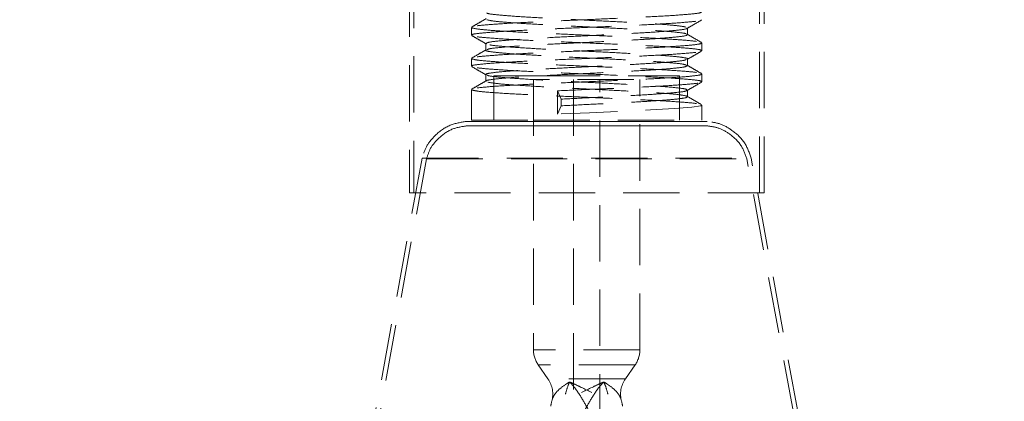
# Model space of a CAD drawing. Header units: millimetres. Extents: x 624 to 866, y 309 to 728.
# Tile 3 of 41: x 646 to 668, y 354 to 363. Entities that reach past the tile are written whole.
import ezdxf

# ---------------------------------------------------------------- set-up
doc = ezdxf.new("R2010")
doc.units = ezdxf.units.MM
doc.linetypes.add('HIDDEN', pattern=[1.905, 1.27, -0.635])
doc.styles.add('SLDTEXTSTYLE0', font='TXT', dxfattribs={"width": 0.75})
doc.dimstyles.new('SLDDIMSTYLE0', dxfattribs={"dimtxt": 3.5, "dimasz": 3.556, "dimexe": 0, "dimexo": 0.0625, "dimgap": 0.875, "dimtad": 1, "dimdec": 0, "dimlfac": 5, "dimrnd": 1e-09, "dimzin": 12, "dimdsep": 46, "dimtxsty": 'SLDTEXTSTYLE0', "dimblk1": 'CLOSED', "dimblk2": 'CLOSED', "dimsah": 1, "dimcen": 0.09, "dimadec": 0, "dimazin": 3, "dimtfac": 1, "dimtdec": 0, "dimtofl": 0, "dimtmove": 0, "dimatfit": 3, "dimldrblk": 'CLOSED', "dimfxl": 0, "dimfrac": 2, "dimtolj": 1, "dimtzin": 12, "dimarcsym": 0})

# ---------------------------------------------------------------- blocks, each defined once
blk = doc.blocks.new('_Closed')
at = {"color": 0, "linetype": 'ByBlock', "lineweight": -2}
for p, q in [((-1, 0.166667), (0, 0)), ((-1, 0.166667), (-1, -0.166667)), ((0, 0), (-1, -0.166667)), ((0, 0), (-1, 0))]:
    blk.add_line(p, q, dxfattribs=at)
blk = doc.blocks.new('_D')
at = {"color": 7, "linetype": 'Continuous', "lineweight": 0}
for p, q in [((665.549, 582.799), (712.89, 582.799)), ((711.89, 582.799), (711.89, 309.161)), ((676.049, 309.161), (712.89, 309.161))]:
    blk.add_line(p, q, dxfattribs=at)
at = {"color": 7, "linetype": 'Continuous', "lineweight": 18, "xscale": 3.556, "yscale": 3.556}
for p, rotation in [((711.89, 582.799, 1.409), 90.00000000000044), ((711.89, 309.161, 1.409), 270.0000000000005)]:
    blk.add_blockref('_Closed', p, dxfattribs=dict(at, rotation=rotation))
at = {"color": 7, "linetype": 'Continuous', "lineweight": 18, "insert": (707.378, 446.948), "char_height": 3.5, "attachment_point": 1, "rotation": 90, "style": 'SLDTEXTSTYLE0'}
blk.add_mtext('1368', dxfattribs=at)

msp = doc.modelspace()

# ---------------------------------------------------------------- linework, layer by layer
at = {"color": 7, "linetype": 'HIDDEN', "lineweight": 18}
for p, q in [((655.149, 371.28), (655.149, 358.68)), ((662.949, 358.68), (662.949, 371.28)), ((655.049, 371.08), (655.049, 358.68)), ((663.049, 358.68), (663.049, 371.08)), ((656.449, 362.406), (656.449, 362.231)), ((656.775, 362.04), (656.796, 362.034)), ((661.649, 361.881), (661.649, 362.056)), ((656.449, 361.706), (656.449, 361.531)), ((656.957, 361.318), (658.082, 361.318)), ((656.957, 361.318), (656.957, 360.318)), ((660.113, 361.233), (657.849, 361.233)), ((657.849, 361.233), (657.849, 355.142)), ((658.082, 361.318), (661.141, 361.318)), ((658.753, 361.233), (658.753, 353.323)), ((659.345, 353.323), (659.345, 361.233)), ((660.249, 355.142), (660.249, 361.233)), ((661.141, 360.318), (661.141, 361.318)), ((661.649, 361.181), (661.649, 361.356)), ((656.449, 361.006), (656.449, 360.318)), ((658.39, 360.452), (658.39, 360.977)), ((658.39, 360.977), (658.473, 360.79)), ((658.473, 360.79), (658.473, 360.64)), ((658.473, 360.64), (658.39, 360.452)), ((661.649, 360.318), (661.649, 360.656)), ((661.763, 360.286), (656.334, 360.286)), ((656.349, 360.286), (657.801, 360.286)), ((656.449, 360.318), (657.847, 360.318)), ((657.801, 360.286), (661.749, 360.286)), ((657.847, 360.318), (661.649, 360.318)), ((661.763, 360.186), (656.334, 360.186)), ((656.348, 360.186), (657.8, 360.186)), ((657.8, 360.186), (661.75, 360.186)), ((655.337, 359.462), (652.549, 344.297)), ((655.436, 359.444), (652.647, 344.279)), ((655.339, 359.462), (662.757, 359.462)), ((655.437, 359.444), (662.659, 359.444)), ((665.45, 344.279), (662.662, 359.444)), ((665.549, 344.297), (662.76, 359.462)), ((663.049, 358.68), (655.049, 358.68)), ((660.249, 355.142), (657.855, 355.142)), ((657.957, 354.799), (658.176, 354.484)), ((660.14, 354.799), (657.958, 354.799)), ((659.921, 354.484), (660.141, 354.799)), ((659.918, 354.484), (658.18, 354.484))]:
    msp.add_line(p, q, dxfattribs=at)
at = {"color": 7, "linetype": 'HIDDEN', "lineweight": 18, "flags": 128}
msp.add_lwpolyline([(661.636, 360.656), (661.622, 360.64), (661.418, 360.609), (661.03, 360.578), (660.485, 360.546), (659.83, 360.515), (659.113, 360.484), (658.39, 360.452), (658.39, 360.452), (658.39, 360.452)], dxfattribs=at)
at = {"color": 7, "linetype": 'Continuous', "lineweight": 25}
for start, end in [(94.515, 242.7971), (0, 85.485)]:
    msp.add_arc((659.049, 340.29), 35, start, end, dxfattribs=at)
at = {"color": 7, "linetype": 'HIDDEN', "lineweight": 18}
for centre, radius, start, end in [((659.049, 340.29), 34.6, 91.8218, 244.1154), ((659.049, 340.29), 34.6, 0, 88.1782), ((658.449, 355.142), 0.6, 180, 214.8828), ((659.649, 355.142), 0.6, 325.1172, 0), ((657.684, 354.141), 0.6, 344.6094, 34.8828), ((660.414, 354.141), 0.6, 145.1172, 195.4634)]:
    msp.add_arc(centre, radius, start, end, dxfattribs=at)
for points, knots in [([(661.636, 362.756), (661.636, 362.751), (661.635, 362.735), (661.445, 362.709), (661.056, 362.678), (660.504, 362.646), (659.84, 362.615), (659.113, 362.584), (658.382, 362.552), (657.703, 362.522), (657.127, 362.49), (656.709, 362.459), (656.473, 362.431), (656.471, 362.413), (656.471, 362.406)], [0, 0, 0, 0, 0.045738, 0.13528, 0.224343, 0.313745, 0.402958, 0.492171, 0.581572, 0.670636, 0.760177, 0.849146, 0.938766, 1, 1, 1, 1]), ([(656.796, 362.734), (656.796, 362.732), (656.791, 362.719), (656.957, 362.696), (657.29, 362.665), (657.775, 362.634), (658.356, 362.603), (658.992, 362.571), (659.632, 362.54), (660.228, 362.509), (660.727, 362.477), (661.109, 362.447), (661.224, 362.425), (661.282, 362.415)], [0, 0, 0, 0, 0.020026, 0.118286, 0.216021, 0.314126, 0.412025, 0.509924, 0.608029, 0.705764, 0.804024, 0.901654, 1, 1, 1, 1]), ([(656.47, 362.231), (656.464, 362.234), (656.436, 362.247), (656.594, 362.272), (656.936, 362.302), (657.458, 362.334), (657.973, 362.359), (658.527, 362.384), (659.114, 362.409), (659.84, 362.44), (660.504, 362.471), (661.058, 362.503), (661.439, 362.534), (661.63, 362.557), (661.624, 362.57), (661.623, 362.573)], [0, 0, 0, 0, 0.026164, 0.117861, 0.209075, 0.300884, 0.392029, 0.428856, 0.520471, 0.611896, 0.703318, 0.794935, 0.886205, 0.977965, 1, 1, 1, 1]), ([(656.784, 362.604), (656.729, 362.573), (656.621, 362.51), (656.512, 362.447), (656.458, 362.415)], [0, 0, 0, 0, 0.4998124, 1, 1, 1, 1]), ([(656.797, 362.578), (656.845, 362.567), (656.94, 362.546), (657.295, 362.515), (657.774, 362.484), (658.357, 362.453), (658.992, 362.421), (659.632, 362.39), (660.227, 362.359), (660.731, 362.327), (661.093, 362.297), (661.286, 362.272), (661.292, 362.258), (661.294, 362.254)], [0, 0, 0, 0, 0.09687, 0.193222, 0.28994, 0.386454, 0.482968, 0.579685, 0.676038, 0.772907, 0.869157, 0.966112, 1, 1, 1, 1]), ([(661.316, 362.384), (661.37, 362.416), (661.479, 362.478), (661.587, 362.541), (661.641, 362.573)], [0, 0, 0, 0, 0.4999245, 1, 1, 1, 1]), ([(656.459, 362.396), (656.5, 362.386), (656.582, 362.365), (656.952, 362.334), (657.471, 362.302), (658.119, 362.272), (658.837, 362.24), (659.572, 362.209), (660.266, 362.178), (660.866, 362.146), (661.303, 362.116), (661.566, 362.089), (661.618, 362.072), (661.643, 362.064)], [0, 0, 0, 0, 0.094319, 0.187907, 0.282176, 0.375836, 0.46999, 0.563778, 0.657752, 0.751725, 0.845514, 0.928525, 1, 1, 1, 1]), ([(661.305, 362.394), (661.31, 362.39), (661.333, 362.377), (661.192, 362.352), (660.888, 362.322), (660.428, 362.29), (659.863, 362.259), (659.235, 362.227), (658.591, 362.196), (657.984, 362.165), (657.459, 362.134), (657.062, 362.103), (656.814, 362.072), (656.792, 362.053), (656.782, 362.044)], [0, 0, 0, 0, 0.02782, 0.11746, 0.206404, 0.295997, 0.385009, 0.474493, 0.563627, 0.652939, 0.742249, 0.831385, 0.920867, 1, 1, 1, 1]), ([(661.64, 362.065), (661.585, 362.097), (661.477, 362.16), (661.368, 362.223), (661.314, 362.254)], [0, 0, 0, 0, 0.500249, 1, 1, 1, 1]), ([(661.324, 362.244), (661.324, 362.269), (661.324, 362.319), (661.324, 362.369), (661.324, 362.394)], [0, 0, 0, 0, 0.500242, 1, 1, 1, 1]), ([(656.456, 362.223), (656.511, 362.191), (656.619, 362.128), (656.728, 362.066), (656.782, 362.034)], [0, 0, 0, 0, 0.500075, 1, 1, 1, 1]), ([(661.636, 362.056), (661.636, 362.051), (661.635, 362.035), (661.445, 362.009), (661.056, 361.978), (660.504, 361.946), (659.84, 361.915), (659.113, 361.884), (658.382, 361.852), (657.703, 361.822), (657.127, 361.79), (656.709, 361.759), (656.473, 361.731), (656.471, 361.713), (656.471, 361.706)], [0, 0, 0, 0, 0.0457378, 0.1352795, 0.2243435, 0.3137446, 0.4029576, 0.4921707, 0.5815717, 0.6706358, 0.7601773, 0.8491463, 0.9387662, 1, 1, 1, 1]), ([(661.623, 361.881), (661.629, 361.886), (661.644, 361.901), (661.45, 361.928), (661.069, 361.958), (660.52, 361.99), (659.857, 362.021), (659.132, 362.053), (658.399, 362.084), (657.719, 362.115), (657.139, 362.146), (656.72, 362.178), (656.492, 362.203), (656.484, 362.218), (656.481, 362.223)], [0, 0, 0, 0, 0.04445, 0.136304, 0.227449, 0.319319, 0.410478, 0.5023, 0.593529, 0.685238, 0.776593, 0.868126, 0.959661, 1, 1, 1, 1]), ([(656.774, 362.044), (656.774, 362.019), (656.774, 361.969), (656.774, 361.919), (656.774, 361.894)], [0, 0, 0, 0, 0.499758, 1, 1, 1, 1]), ([(661.305, 362.244), (661.31, 362.24), (661.333, 362.227), (661.192, 362.202), (660.888, 362.172), (660.428, 362.14), (659.863, 362.109), (659.235, 362.077), (658.591, 362.046), (657.984, 362.015), (657.458, 361.984), (657.064, 361.953), (656.835, 361.926), (656.813, 361.91), (656.805, 361.904)], [0, 0, 0, 0, 0.028795, 0.121174, 0.212837, 0.305168, 0.396901, 0.489119, 0.580978, 0.67302, 0.76506, 0.85692, 0.949137, 1, 1, 1, 1]), ([(656.47, 361.531), (656.464, 361.534), (656.436, 361.547), (656.594, 361.572), (656.936, 361.602), (657.458, 361.634), (657.973, 361.659), (658.527, 361.684), (659.114, 361.709), (659.84, 361.74), (660.504, 361.771), (661.058, 361.803), (661.439, 361.834), (661.63, 361.857), (661.624, 361.87), (661.623, 361.873)], [0, 0, 0, 0, 0.026165, 0.117865, 0.209082, 0.300893, 0.392041, 0.42887, 0.520487, 0.611914, 0.703339, 0.794959, 0.886232, 0.977995, 1, 1, 1, 1]), ([(656.784, 361.904), (656.729, 361.873), (656.621, 361.81), (656.512, 361.747), (656.458, 361.715)], [0, 0, 0, 0, 0.499751, 1, 1, 1, 1]), ([(656.783, 361.894), (656.78, 361.893), (656.751, 361.881), (656.866, 361.858), (657.134, 361.828), (657.568, 361.796), (658.115, 361.765), (658.734, 361.733), (659.379, 361.703), (659.997, 361.671), (660.543, 361.64), (660.966, 361.609), (661.237, 361.58), (661.28, 361.562), (661.298, 361.554)], [0, 0, 0, 0, 0.010419, 0.102734, 0.194382, 0.286745, 0.378379, 0.470726, 0.562402, 0.654669, 0.746442, 0.838565, 0.930491, 1, 1, 1, 1]), ([(656.863, 362.015), (656.869, 362.013), (656.907, 362), (657.146, 361.978), (657.565, 361.946), (658.116, 361.915), (658.734, 361.883), (659.379, 361.853), (659.998, 361.821), (660.542, 361.79), (660.973, 361.759), (661.236, 361.728), (661.348, 361.706), (661.319, 361.695), (661.317, 361.694)], [0, 0, 0, 0, 0.018818, 0.115758, 0.213455, 0.31038, 0.408059, 0.505029, 0.602623, 0.699696, 0.797138, 0.894373, 0.991609, 1, 1, 1, 1]), ([(661.316, 361.684), (661.37, 361.716), (661.479, 361.778), (661.587, 361.841), (661.641, 361.873)], [0, 0, 0, 0, 0.499925, 1, 1, 1, 1]), ([(656.459, 361.696), (656.5, 361.686), (656.582, 361.665), (656.952, 361.634), (657.471, 361.602), (658.119, 361.572), (658.837, 361.54), (659.572, 361.509), (660.266, 361.478), (660.866, 361.446), (661.303, 361.416), (661.566, 361.389), (661.618, 361.372), (661.643, 361.364)], [0, 0, 0, 0, 0.094319, 0.187907, 0.282176, 0.375836, 0.46999, 0.563778, 0.657752, 0.751725, 0.845514, 0.928525, 1, 1, 1, 1]), ([(661.295, 361.684), (661.285, 361.678), (661.261, 361.661), (661.025, 361.634), (660.628, 361.602), (660.099, 361.572), (659.491, 361.54), (658.847, 361.509), (658.219, 361.477), (657.657, 361.447), (657.2, 361.415), (656.901, 361.384), (656.763, 361.36), (656.786, 361.347), (656.792, 361.344)], [0, 0, 0, 0, 0.0558739, 0.1474574, 0.2395317, 0.3310171, 0.4231721, 0.5146152, 0.6067868, 0.6982436, 0.7903671, 0.8818937, 0.9739047, 1, 1, 1, 1]), ([(661.324, 361.544), (661.324, 361.569), (661.324, 361.619), (661.324, 361.669), (661.324, 361.694)], [0, 0, 0, 0, 0.500322, 1, 1, 1, 1]), ([(656.456, 361.523), (656.511, 361.491), (656.619, 361.428), (656.728, 361.366), (656.782, 361.334)], [0, 0, 0, 0, 0.500075, 1, 1, 1, 1]), ([(661.623, 361.181), (661.629, 361.186), (661.644, 361.201), (661.45, 361.228), (661.069, 361.258), (660.52, 361.29), (659.857, 361.321), (659.132, 361.353), (658.399, 361.384), (657.719, 361.415), (657.139, 361.446), (656.72, 361.478), (656.492, 361.503), (656.484, 361.518), (656.481, 361.523)], [0, 0, 0, 0, 0.044453, 0.136315, 0.227468, 0.319346, 0.410513, 0.502342, 0.593579, 0.685296, 0.776658, 0.868199, 0.959742, 1, 1, 1, 1]), ([(661.317, 361.544), (661.306, 361.534), (661.282, 361.514), (661.028, 361.484), (660.628, 361.452), (660.099, 361.422), (659.491, 361.39), (658.847, 361.359), (658.219, 361.327), (657.657, 361.297), (657.2, 361.265), (656.901, 361.234), (656.763, 361.21), (656.786, 361.197), (656.792, 361.194)], [0, 0, 0, 0, 0.081862, 0.170938, 0.26049, 0.34947, 0.439101, 0.52804, 0.617687, 0.706639, 0.796239, 0.885259, 0.97475, 1, 1, 1, 1]), ([(661.64, 361.365), (661.585, 361.397), (661.477, 361.46), (661.368, 361.523), (661.314, 361.554)], [0, 0, 0, 0, 0.50031, 1, 1, 1, 1]), ([(656.784, 361.204), (656.729, 361.173), (656.621, 361.11), (656.512, 361.047), (656.458, 361.015)], [0, 0, 0, 0, 0.4996899, 1, 1, 1, 1]), ([(661.636, 361.356), (661.636, 361.351), (661.635, 361.335), (661.445, 361.309), (661.056, 361.278), (660.504, 361.246), (659.84, 361.215), (659.113, 361.184), (658.382, 361.152), (657.703, 361.122), (657.127, 361.09), (656.709, 361.059), (656.473, 361.031), (656.471, 361.013), (656.471, 361.006)], [0, 0, 0, 0, 0.0457378, 0.1352795, 0.2243435, 0.3137446, 0.4029576, 0.4921707, 0.5815717, 0.6706358, 0.7601773, 0.8491463, 0.9387662, 1, 1, 1, 1]), ([(656.774, 361.344), (656.774, 361.319), (656.774, 361.269), (656.774, 361.219), (656.774, 361.194)], [0, 0, 0, 0, 0.499678, 1, 1, 1, 1]), ([(656.803, 361.334), (656.806, 361.33), (656.813, 361.315), (657.011, 361.29), (657.377, 361.259), (657.885, 361.228), (658.48, 361.196), (659.122, 361.165), (659.756, 361.134), (660.336, 361.103), (660.817, 361.071), (661.15, 361.04), (661.32, 361.014), (661.306, 360.999), (661.302, 360.994)], [0, 0, 0, 0, 0.037261, 0.129105, 0.220946, 0.312609, 0.404628, 0.496164, 0.588296, 0.679762, 0.771943, 0.863395, 0.95556, 1, 1, 1, 1]), ([(656.819, 361.171), (656.878, 361.161), (656.996, 361.14), (657.381, 361.109), (657.884, 361.078), (658.48, 361.046), (659.122, 361.015), (659.756, 360.984), (660.337, 360.953), (660.813, 360.921), (661.164, 360.89), (661.257, 360.869), (661.303, 360.859)], [0, 0, 0, 0, 0.100015, 0.200028, 0.299846, 0.400052, 0.499732, 0.600061, 0.699665, 0.800047, 0.899635, 1, 1, 1, 1]), ([(658.39, 360.977), (658.631, 360.988), (659.111, 361.009), (659.841, 361.04), (660.504, 361.071), (661.058, 361.103), (661.439, 361.134), (661.63, 361.157), (661.624, 361.17), (661.623, 361.173)], [0, 0, 0, 0, 0.160435, 0.320536, 0.480634, 0.641073, 0.800904, 0.961594, 1, 1, 1, 1]), ([(661.316, 360.984), (661.37, 361.016), (661.478, 361.078), (661.587, 361.141), (661.641, 361.173)], [0, 0, 0, 0, 0.499926, 1, 1, 1, 1]), ([(656.459, 360.996), (656.5, 360.986), (656.582, 360.965), (656.952, 360.934), (657.471, 360.902), (658.119, 360.872), (658.837, 360.84), (659.572, 360.809), (660.266, 360.778), (660.866, 360.746), (661.303, 360.716), (661.566, 360.689), (661.618, 360.672), (661.643, 360.664)], [0, 0, 0, 0, 0.094319, 0.187907, 0.282176, 0.375836, 0.46999, 0.563778, 0.657752, 0.751725, 0.845514, 0.928525, 1, 1, 1, 1]), ([(661.301, 360.984), (661.302, 360.982), (661.306, 360.969), (661.14, 360.946), (660.807, 360.915), (660.322, 360.884), (659.742, 360.853), (659.104, 360.821), (658.683, 360.8), (658.473, 360.79)], [0, 0, 0, 0, 0.0328164, 0.1944412, 0.3552007, 0.5165721, 0.6776003, 0.838632, 1, 1, 1, 1]), ([(661.324, 360.844), (661.324, 360.869), (661.324, 360.919), (661.324, 360.969), (661.324, 360.994)], [0, 0, 0, 0, 0.500402, 1, 1, 1, 1]), ([(661.302, 360.844), (661.306, 360.838), (661.318, 360.823), (661.144, 360.796), (660.806, 360.765), (660.323, 360.734), (659.742, 360.703), (659.104, 360.671), (658.683, 360.65), (658.473, 360.64)], [0, 0, 0, 0, 0.078868, 0.232797, 0.385902, 0.53959, 0.692951, 0.846315, 1, 1, 1, 1]), ([(661.64, 360.665), (661.585, 360.697), (661.477, 360.76), (661.368, 360.823), (661.314, 360.854)], [0, 0, 0, 0, 0.500371, 1, 1, 1, 1]), ([(656.334, 360.286), (656.209, 360.267), (655.95, 360.227), (655.651, 360.005), (655.428, 359.749), (655.367, 359.556), (655.337, 359.462)], [0, 0, 0, 0, 0.272487, 0.562677, 0.788086, 1, 1, 1, 1]), ([(656.334, 360.286), (656.337, 360.286), (656.342, 360.286), (656.347, 360.286), (656.349, 360.286)], [0, 0, 0, 0, 0.56035, 1, 1, 1, 1]), ([(661.749, 360.286), (661.752, 360.286), (661.756, 360.286), (661.761, 360.286), (661.763, 360.286)], [0, 0, 0, 0, 0.559648, 1, 1, 1, 1]), ([(662.76, 359.462), (662.718, 359.581), (662.631, 359.828), (662.357, 360.079), (662.063, 360.25), (661.861, 360.274), (661.763, 360.286)], [0, 0, 0, 0, 0.2715195, 0.5614118, 0.7873141, 1, 1, 1, 1]), ([(656.334, 360.186), (656.223, 360.169), (655.99, 360.132), (655.72, 359.93), (655.517, 359.699), (655.462, 359.526), (655.436, 359.444)], [0, 0, 0, 0, 0.268416, 0.564329, 0.793068, 1, 1, 1, 1]), ([(656.334, 360.186), (656.337, 360.186), (656.341, 360.186), (656.346, 360.186), (656.348, 360.186)], [0, 0, 0, 0, 0.559538, 1, 1, 1, 1]), ([(661.75, 360.186), (661.752, 360.186), (661.757, 360.186), (661.761, 360.186), (661.763, 360.186)], [0, 0, 0, 0, 0.560454, 1, 1, 1, 1]), ([(662.662, 359.444), (662.624, 359.549), (662.545, 359.771), (662.296, 359.998), (662.031, 360.153), (661.849, 360.176), (661.763, 360.186)], [0, 0, 0, 0, 0.2670348, 0.5625422, 0.7919497, 1, 1, 1, 1]), ([(658.238, 353.874), (658.251, 353.938), (658.277, 354.066), (658.378, 354.214), (658.52, 354.325), (658.617, 354.389), (658.647, 354.406), (658.655, 354.41), (658.662, 354.412), (658.668, 354.412), (658.676, 354.41), (658.695, 354.403), (658.769, 354.368), (658.988, 354.266), (659.278, 354.129), (659.514, 353.982), (659.612, 353.902), (659.647, 353.874)], [0, 0, 0, 0, 0.146382, 0.296127, 0.436884, 0.484946, 0.491483, 0.494686, 0.498453, 0.502925, 0.503428, 0.509414, 0.529967, 0.612231, 0.823917, 0.938299, 1, 1, 1, 1]), ([(659.209, 353.597), (659.182, 353.638), (659.092, 353.773), (658.964, 354.015), (658.824, 354.232), (658.721, 354.356), (658.686, 354.394), (658.673, 354.406), (658.668, 354.408), (658.666, 354.409), (658.663, 354.408), (658.661, 354.405), (658.657, 354.4), (658.644, 354.374), (658.607, 354.281), (658.538, 354.021), (658.462, 353.771), (658.41, 353.597)], [0, 0, 0, 0, 0.07559, 0.246559, 0.418242, 0.472596, 0.492707, 0.497908, 0.499273, 0.500342, 0.5014, 0.504366, 0.507243, 0.513499, 0.560803, 0.693284, 1, 1, 1, 1]), ([(659.86, 353.874), (659.847, 353.938), (659.82, 354.066), (659.719, 354.214), (659.577, 354.325), (659.481, 354.389), (659.45, 354.406), (659.443, 354.41), (659.436, 354.412), (659.429, 354.412), (659.422, 354.41), (659.403, 354.403), (659.328, 354.368), (659.11, 354.266), (658.82, 354.129), (658.584, 353.982), (658.485, 353.902), (658.451, 353.874)], [0, 0, 0, 0, 0.146382, 0.296127, 0.436884, 0.484946, 0.491483, 0.494686, 0.498453, 0.502925, 0.503428, 0.509414, 0.529967, 0.612231, 0.823917, 0.938299, 1, 1, 1, 1]), ([(658.889, 353.597), (658.916, 353.638), (659.005, 353.773), (659.134, 354.015), (659.274, 354.232), (659.377, 354.356), (659.412, 354.394), (659.425, 354.406), (659.43, 354.408), (659.432, 354.409), (659.434, 354.408), (659.437, 354.405), (659.44, 354.4), (659.454, 354.374), (659.491, 354.281), (659.56, 354.021), (659.635, 353.771), (659.688, 353.597)], [0, 0, 0, 0, 0.07559, 0.246559, 0.418242, 0.472596, 0.492707, 0.497908, 0.499273, 0.500342, 0.5014, 0.504366, 0.507243, 0.513499, 0.560803, 0.693284, 1, 1, 1, 1])]:
    msp.add_open_spline(points, degree=3, knots=knots, dxfattribs=at)

# ---------------------------------------------------------------- dimensions: what is measured, and where the dimension line sits
at = {"color": 7, "linetype": 'Continuous', "lineweight": 18}
dim = msp.add_linear_dim(base=(711.89, 309.161), p1=(664.549, 582.799), p2=(675.049, 309.161), angle=90, dimstyle='SLDDIMSTYLE0', dxfattribs=at)
dim.commit()
dim.dimension.update_dxf_attribs({"geometry": '_D', "text_midpoint": (711.89, 452.12), "dimtype": 160})

doc.saveas('drawing.dxf')
